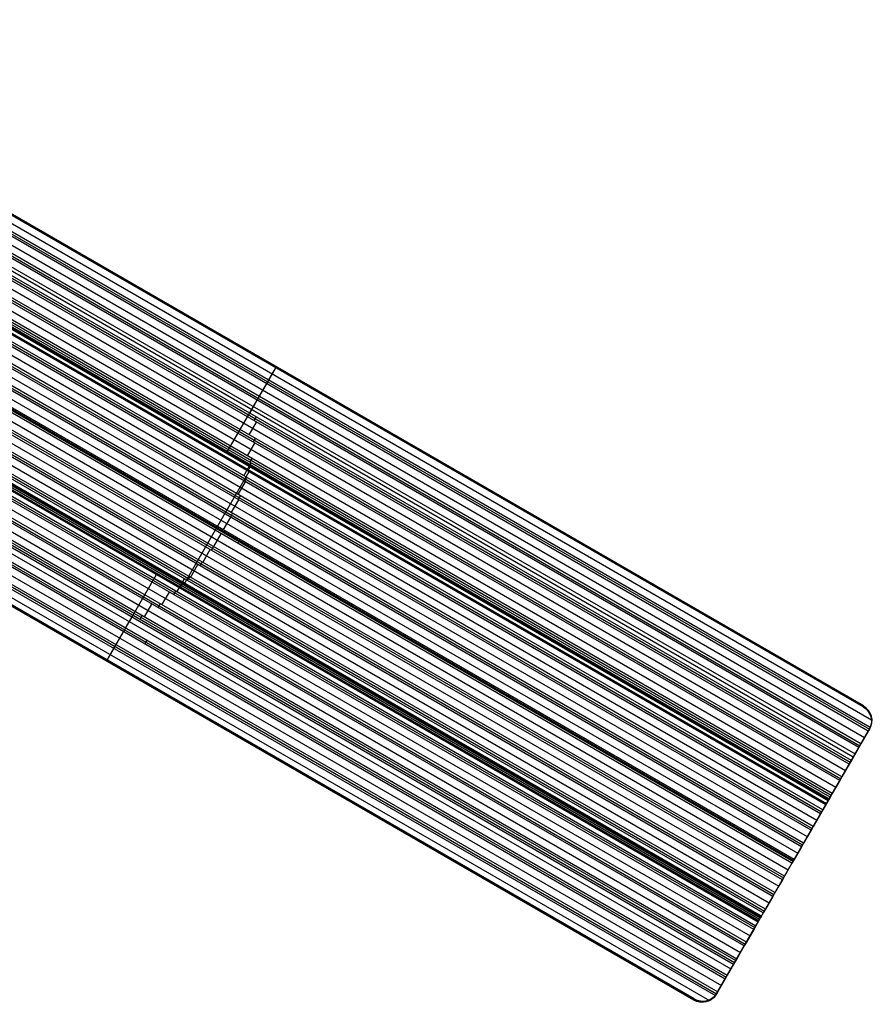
# Model space of a CAD drawing. Extents: x 19499 to 20475, y -6718 to -5871.
# Tile 59 of 60: x 20167 to 20475, y -6718 to -6364. Entities that reach past the tile are written whole.
import ezdxf

# ---------------------------------------------------------------- set-up
doc = ezdxf.new("R2010")
doc.units = 0
doc.layers.get('0').update_dxf_attribs({"linetype": 'CONTINUOUS'})

msp = doc.modelspace()

# ---------------------------------------------------------------- linework, layer by layer
for p, q in [((20470.93, -6611.18, 50.83), (20043.12, -6364.19, 50.83)), ((20043.2, -6364.04, 51.58), (20471.01, -6611.03, 51.58)), ((20471.1, -6610.88, 52.34), (20043.29, -6363.89, 52.34)), ((20041.85, -6366.38, 51.18), (20473.91, -6615.83, 51.18)), ((20472.81, -6619.92, 52.38), (20039.8, -6369.93, 52.38)), ((20040.19, -6369.25, 51.96), (20473.2, -6619.25, 51.96)), ((20040.58, -6368.58, 51.54), (20473.53, -6618.54, 51.54)), ((20470.15, -6624.53, 53.12), (20037.15, -6374.53, 53.12)), ((20038.48, -6372.23, 52.75), (20471.48, -6622.22, 52.75)), ((20467.4, -6629.28, 56.44), (20038.09, -6381.42, 56.44)), ((20466.71, -6630.48, 54.71), (20038.44, -6383.22, 54.71)), ((20038.94, -6384.4, 55.13), (20466.32, -6631.15, 55.13)), ((20465.94, -6631.82, 55.55), (20039.39, -6385.55, 55.55)), ((20053.1, -6384.64, 53.55), (20469.76, -6625.2, 53.55)), ((20469.37, -6625.87, 53.97), (20053.31, -6385.66, 53.97)), ((20040.46, -6389.25, 55.93), (20464.61, -6634.13, 55.93)), ((20051.83, -6387.87, 54.34), (20468.04, -6628.17, 54.34)), ((20463.28, -6636.43, 56.3), (20041.23, -6392.76, 56.3)), ((20041.46, -6393.79, 56.72), (20462.89, -6637.1, 56.72)), ((20462.5, -6637.77, 57.14), (20041.66, -6394.8, 57.14)), ((20042.04, -6398.09, 57.51), (20461.17, -6640.08, 57.51)), ((20459.84, -6642.38, 57.88), (20042.22, -6401.27, 57.88)), ((20042.28, -6402.2, 58.3), (20459.45, -6643.05, 58.3)), ((20459.06, -6643.73, 58.73), (20042.31, -6403.11, 58.73)), ((20042.21, -6406.13, 59.1), (20457.73, -6646.03, 59.1)), ((20042.35, -6406.66, 61), (20457.54, -6646.37, 61)), ((20457.62, -6646.22, 61.73), (20042.44, -6406.52, 61.73)), ((20458.51, -6644.68, 60.55), (20042.46, -6404.47, 60.55)), ((20457.71, -6646.08, 62.46), (20042.52, -6406.37, 62.46)), ((20457.71, -6646.08, 62.46), (20042.52, -6406.37, 62.46)), ((20042.55, -6404.33, 61.28), (20458.6, -6644.53, 61.28)), ((20042.63, -6404.18, 62.01), (20458.68, -6644.39, 62.01)), ((20458.68, -6644.39, 62.01), (20042.63, -6404.18, 62.01)), ((20458.31, -6645.04, 63.21), (20042.7, -6405.09, 63.21)), ((20455.63, -6649.68, 60.31), (20041.78, -6410.74, 60.31)), ((20041.88, -6409.9, 59.89), (20456.02, -6649, 59.89)), ((20456.4, -6648.33, 59.47), (20041.95, -6409.05, 59.47)), ((20041.3, -6413.53, 60.68), (20454.3, -6651.98, 60.68)), ((20452.19, -6655.63, 61.9), (20040.29, -6417.82, 61.9)), ((20040.49, -6417.04, 61.48), (20452.58, -6654.96, 61.48)), ((20452.97, -6654.28, 61.06), (20040.68, -6416.25, 61.06)), ((20039.47, -6420.42, 62.27), (20450.86, -6657.93, 62.27)), ((20448.76, -6661.58, 63.49), (20037.95, -6424.4, 63.49)), ((20038.25, -6423.68, 63.06), (20449.14, -6660.91, 63.06)), ((20449.53, -6660.24, 62.64), (20038.54, -6422.95, 62.64)), ((20036.83, -6426.83, 63.86), (20447.43, -6663.88, 63.86)), ((20031.42, -6435.6, 66.24), (20442.27, -6672.81, 66.24)), ((20442.66, -6672.14, 65.81), (20031.89, -6434.98, 65.81)), ((20033.42, -6432.79, 65.44), (20443.99, -6669.83, 65.44)), ((20029.22, -6438.3, 67.03), (20440.55, -6675.79, 67.03)), ((20441.88, -6673.48, 66.66), (20030.93, -6436.22, 66.66)), ((20445.32, -6667.53, 65.07), (20046.53, -6437.29, 65.07)), ((20046.99, -6436.66, 64.65), (20445.71, -6666.86, 64.65)), ((20445.85, -6666.62, 66.4), (20047.14, -6436.43, 66.4)), ((20446.1, -6666.19, 64.23), (20047.21, -6435.89, 64.23)), ((20438.45, -6679.43, 68.25), (20026.24, -6441.45, 68.25)), ((20026.82, -6440.89, 67.82), (20438.84, -6678.76, 67.82)), ((20439.22, -6678.09, 67.4), (20027.39, -6440.32, 67.4)), ((20435.01, -6685.39, 69.83), (20020.68, -6446.17, 69.83)), ((20021.38, -6445.68, 69.41), (20435.4, -6684.71, 69.41)), ((20435.79, -6684.04, 68.99), (20022.06, -6445.17, 68.99)), ((20024.21, -6443.35, 68.62), (20437.12, -6681.74, 68.62)), ((20014.96, -6449.91, 71), (20431.96, -6690.66, 71)), ((20015.76, -6449.48, 70.57), (20432.35, -6689.99, 70.57)), ((20017.17, -6448.38, 72.25), (20433.18, -6688.56, 72.25)), ((20433.26, -6688.41, 72.98), (20017.25, -6448.23, 72.98)), ((20433.35, -6688.27, 73.71), (20017.34, -6448.08, 73.71)), ((20018.3, -6447.87, 70.2), (20433.68, -6687.69, 70.2)), ((20433.95, -6687.23, 74.46), (20018.38, -6447.3, 74.46)), ((20434.15, -6686.87, 71.8), (20019.01, -6447.19, 71.8)), ((20019.09, -6447.04, 72.53), (20434.24, -6686.73, 72.53)), ((20434.32, -6686.58, 73.26), (20019.17, -6446.89, 73.26)), ((20007.33, -6453.44, 72.58), (20428.53, -6696.62, 72.58)), ((20428.92, -6695.94, 72.16), (20008.3, -6453.1, 72.16)), ((20011.32, -6451.77, 71.79), (20430.25, -6693.64, 71.79)), ((20431.58, -6691.34, 71.42), (20014.13, -6450.33, 71.42)), ((20424.29, -6703.96, 76.35), (19995.08, -6456.15, 76.35)), ((19996.79, -6456.18, 74.59), (20424.7, -6703.24, 74.59)), ((19998.04, -6456.01, 74.17), (20425.09, -6702.57, 74.17)), ((19999.25, -6455.81, 73.75), (20425.48, -6701.9, 73.75)), ((20002.94, -6454.87, 73.38), (20426.81, -6699.59, 73.38)), ((20428.14, -6697.29, 73.01), (20006.34, -6453.76, 73.01)), ((19985.6, -6463.8, 76.92), (20418.61, -6713.8, 76.92)), ((19986.93, -6461.5, 76.55), (20419.94, -6711.49, 76.55)), ((19983.5, -6467.45, 78.14), (20415.63, -6716.94, 78.14)), ((19984.83, -6465.15, 77.77), (20417.8, -6715.13, 77.77)), ((19985.22, -6464.48, 77.34), (20418.22, -6714.47, 77.34)), ((20006.92, -6465.1, 74.96), (20423.37, -6705.54, 74.96)), ((20409.98, -6716.75, 78.51), (19982.17, -6469.75, 78.51)), ((20410.09, -6716.55, 79.48), (19982.28, -6469.56, 79.48)), ((20410.2, -6716.36, 80.46), (19982.39, -6469.37, 80.46)), ((20421.27, -6709.19, 76.18), (20003.63, -6468.07, 76.18)), ((20005.29, -6468.13, 75.76), (20421.66, -6708.52, 75.76)), ((20006.11, -6467.71, 75.33), (20422.04, -6707.85, 75.33)), ((20242.01, -6519.68, 60.55), (20259.79, -6488.88, 52.34)), ((20257.02, -6487.69, 50.83), (20257.2, -6487.38, 52.34)), ((20257.05, -6493.56, 51.54), (20259.59, -6489.17, 50.83)), ((20253.65, -6499.53, 53.12), (20256.31, -6494.92, 52.38)), ((20256.31, -6494.92, 52.38), (20257.08, -6493.58, 51.54)), ((20252.87, -6500.87, 53.97), (20253.65, -6499.53, 53.12)), ((20250.21, -6505.48, 54.71), (20252.87, -6500.87, 53.97)), ((20250, -6513.3, 56.3), (20252.66, -6508.69, 55.55)), ((20251.8, -6508.19, 55.55), (20252.58, -6506.85, 54.71)), ((20249.42, -6520.9, 57.88), (20252.08, -6516.29, 57.14)), ((20251.48, -6515.94, 57.14), (20252.26, -6514.6, 56.3)), ((20248.03, -6528.03, 59.47), (20250.69, -6523.42, 58.73)), ((20250.26, -6523.17, 58.73), (20251.03, -6521.82, 57.88)), ((20250.49, -6524.58, 60.55), (20250.66, -6524.29, 62.01)), ((20226.56, -6567.02, 71.8), (20249.95, -6526.52, 61)), ((20249.95, -6526.52, 61), (20250.12, -6526.22, 62.46)), ((20246.05, -6534.82, 61.06), (20248.71, -6530.21, 60.31)), ((20248.4, -6530.04, 60.31), (20249.18, -6528.69, 59.47)), ((20243.58, -6541.33, 62.64), (20246.24, -6536.72, 61.9)), ((20246.05, -6536.61, 61.9), (20246.82, -6535.27, 61.06)), ((20243.26, -6542.94, 63.49), (20244.04, -6541.59, 62.64)), ((20240.7, -6547.6, 64.23), (20243.36, -6542.99, 63.49)), ((20237.28, -6553.56, 65.81), (20239.94, -6548.95, 65.07)), ((20245.88, -6552.38, 65.07), (20246.65, -6551.04, 64.23)), ((20233.31, -6559.2, 67.4), (20235.97, -6554.6, 66.66)), ((20236.41, -6554.85, 66.66), (20237.18, -6553.51, 65.81)), ((20232.34, -6560.44, 68.25), (20233.12, -6559.1, 67.4)), ((20228.92, -6564.61, 68.99), (20231.58, -6560, 68.25)), ((20198.9, -6594.36, 80.46), (20216.68, -6563.56, 72.25)), ((20224.06, -6569.73, 70.57), (20226.72, -6565.13, 69.83)), ((20226.58, -6567.03, 71.8), (20226.75, -6566.74, 73.26)), ((20227.85, -6565.78, 69.83), (20228.62, -6564.43, 68.99)), ((20218.61, -6574.52, 72.16), (20221.27, -6569.92, 71.42)), ((20222.85, -6570.83, 71.42), (20223.63, -6569.49, 70.57)), ((20225.17, -6568.47, 72.25), (20225.34, -6568.18, 73.71)), ((20212.37, -6578.85, 73.75), (20215.03, -6574.25, 73.01)), ((20217.24, -6575.53, 73.01), (20218.02, -6574.18, 72.16)), ((20205.54, -6582.85, 75.33), (20208.2, -6578.24, 74.59)), ((20210.75, -6579.71, 74.59), (20211.52, -6578.37, 73.75)), ((20202.11, -6588.8, 76.92), (20204.77, -6584.19, 76.18)), ((20212.45, -6588.63, 76.18), (20213.22, -6587.28, 75.33)), ((20198.66, -6594.74, 78.51), (20201.31, -6590.14, 77.77)), ((20201.33, -6590.15, 77.77), (20202.11, -6588.8, 76.92)), ((20196.07, -6593.25, 78.51), (20196.3, -6592.86, 80.46)), ((20471.1, -6610.88, 52.34), (20470.93, -6611.18, 50.83)), ((20458.51, -6644.68, 60.55), (20473.37, -6618.94, 53.69)), ((20472.81, -6619.92, 52.38), (20470.15, -6624.53, 53.12)), ((20473.18, -6619.28, 51.98), (20472.81, -6619.92, 52.38)), ((20473.37, -6618.94, 53.69), (20473.18, -6619.28, 51.98)), ((20469.37, -6625.87, 53.97), (20466.71, -6630.48, 54.71)), ((20470.15, -6624.53, 53.12), (20469.37, -6625.87, 53.97)), ((20466.71, -6630.48, 54.71), (20465.94, -6631.82, 55.55)), ((20465.94, -6631.82, 55.55), (20463.28, -6636.43, 56.3)), ((20463.28, -6636.43, 56.3), (20462.5, -6637.77, 57.14)), ((20462.5, -6637.77, 57.14), (20459.84, -6642.38, 57.88)), ((20459.06, -6643.73, 58.73), (20456.4, -6648.33, 59.47)), ((20458.68, -6644.39, 62.01), (20458.51, -6644.68, 60.55)), ((20459.84, -6642.38, 57.88), (20459.06, -6643.73, 58.73)), ((20434.15, -6686.87, 71.8), (20457.54, -6646.37, 61)), ((20456.4, -6648.33, 59.47), (20455.63, -6649.68, 60.31)), ((20457.54, -6646.37, 61), (20457.71, -6646.08, 62.46)), ((20455.63, -6649.68, 60.31), (20452.97, -6654.28, 61.06)), ((20452.97, -6654.28, 61.06), (20452.19, -6655.63, 61.9)), ((20452.19, -6655.63, 61.9), (20449.53, -6660.24, 62.64)), ((20448.76, -6661.58, 63.49), (20446.1, -6666.19, 64.23)), ((20449.53, -6660.24, 62.64), (20448.76, -6661.58, 63.49)), ((20443.63, -6670.46, 65.54), (20447.69, -6663.42, 65.54)), ((20445.32, -6667.53, 65.07), (20442.66, -6672.14, 65.81)), ((20446.1, -6666.19, 64.23), (20445.32, -6667.53, 65.07)), ((20445.75, -6666.79, 64.61), (20445.75, -6666.79, 66.44)), ((20442.66, -6672.14, 65.81), (20441.88, -6673.48, 66.66)), ((20441.88, -6673.48, 66.66), (20439.22, -6678.09, 67.4)), ((20438.45, -6679.43, 68.25), (20435.79, -6684.04, 68.99)), ((20439.22, -6678.09, 67.4), (20438.45, -6679.43, 68.25)), ((20435.01, -6685.39, 69.83), (20432.35, -6689.99, 70.57)), ((20434.32, -6686.58, 73.26), (20434.15, -6686.87, 71.8)), ((20435.79, -6684.04, 68.99), (20435.01, -6685.39, 69.83)), ((20418.32, -6714.3, 79.11), (20433.18, -6688.56, 72.25)), ((20432.35, -6689.99, 70.57), (20431.58, -6691.34, 71.42)), ((20433.18, -6688.56, 72.25), (20433.35, -6688.27, 73.71)), ((20431.58, -6691.34, 71.42), (20428.92, -6695.94, 72.16)), ((20428.14, -6697.29, 73.01), (20425.48, -6701.9, 73.75)), ((20428.92, -6695.94, 72.16), (20428.14, -6697.29, 73.01)), ((20424.7, -6703.24, 74.59), (20422.04, -6707.85, 75.33)), ((20425.48, -6701.9, 73.75), (20424.7, -6703.24, 74.59)), ((20422.04, -6707.85, 75.33), (20421.27, -6709.19, 76.18)), ((20418.61, -6713.8, 76.92), (20421.27, -6709.19, 76.18)), ((20418.61, -6713.8, 76.92), (20418.13, -6714.63, 77.44)), ((20418.13, -6714.63, 77.44), (20418.32, -6714.3, 79.11)), ((20410.2, -6716.36, 80.46), (20409.98, -6716.75, 78.51)), ((20409.98, -6716.75, 78.51), (20410.2, -6716.36, 80.46))]:
    msp.add_line(p, q)
at = {"extrusion": (-0.866025, 0.5, 0)}
for centre in [(-4474.16, 62.23, -20799.73), (-4425.44, 73.48, -20799.75)]:
    msp.add_arc(centre, 1, 13, 193, dxfattribs=at)
at = {"extrusion": (-0.068961, -0.119444, -0.990443)}
for centre, start, end in [((21033.92, -4453.89, -672.37), 270.0879, 351.517), ((21033.92, -4341.36, -682.97), 6.0982, 89.9055)]:
    msp.add_arc(centre, 6.01, start, end, dxfattribs=at)
at = {"extrusion": (-0.112476, -0.194813, -0.97437)}
for centre, start, end in [((21033.93, -4376.99, -1064.83), 270, 0), ((21033.93, -4263.99, -1065.61), 360, 90)]:
    msp.add_arc(centre, 6, start, end, dxfattribs=at)
at = {"extrusion": (0.112476, 0.194813, 0.97437)}
for centre, start, end in [((-21033.93, -4376.99, 1065.61), 180, 270), ((-21033.93, -4263.99, 1064.74), 90, 180)]:
    msp.add_arc(centre, 6, start, end, dxfattribs=at)
at = {"extrusion": (-0.239135, -0.414194, -0.878213)}
for centre, start, end in [((21033.47, -3930.71, -2199.84), 351.6966, 0.0012), ((21033.47, -3821.85, -2169.54), 359.9995, 5.9996)]:
    msp.add_arc(centre, 6.46, start, end, dxfattribs=at)
at = {"extrusion": (-0.866025, 0.5, 9.26204e-14)}
msp.add_arc((-4474.16, 62.23, -21039.93), 1, 13, 193, dxfattribs=at)
at = {"extrusion": (-0.866025, 0.5, 3.10724e-14)}
msp.add_arc((-4425.44, 73.48, -21039.93), 1, 13, 193, dxfattribs=at)

doc.saveas('drawing.dxf')
